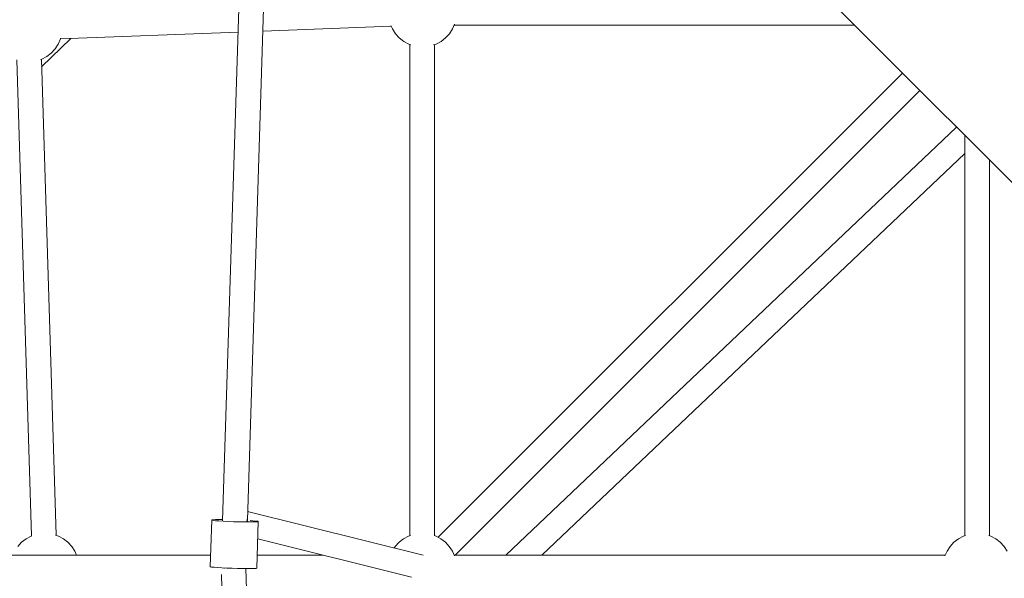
# Model space of a CAD drawing. Header units: inches. Extents: x -32 to 818, y -661 to 218.
# Tile 32 of 110: x 473.099 to 473.817, y 16.409 to 16.816. Entities that reach past the tile are written whole.
import ezdxf

# ---------------------------------------------------------------- set-up
doc = ezdxf.new("R2010")
doc.units = ezdxf.units.IN
doc.header["$LTSCALE"] = 0.01
doc.header["$MEASUREMENT"] = 0
doc.layers.add('_at_zabawki_', color=240, linetype='Continuous', lineweight=5)

# ---------------------------------------------------------------- blocks, each defined once
blk = doc.blocks.new('zw$2CA8')
at = {"layer": '_at_zabawki_'}
for p, q in [((-3745.24, 3601.02), (-3377.19, 3232.98)), ((-3832.58, 3363), (-3847.86, 2882.58)), ((-3829.86, 2882.71), (-3814.59, 3362.43)), ((-3818.52, 3239), (-3725.12, 3242.59)), ((-3725.33, 3243.07), (-3724.25, 3240.61)), ((-3680.42, 3240.61), (-3678.89, 3244.09)), ((-3679.17, 3243.46), (-3387.68, 3243.46)), ((-3966.02, 3233.34), (-3836.54, 3238.31)), ((-3724.25, 3240.61), (-3722, 3237.16)), ((-3722, 3237.16), (-3719.21, 3234.13)), ((-3685.46, 3234.13), (-3682.67, 3237.16)), ((-3682.67, 3237.16), (-3680.42, 3240.61)), ((-3979.71, 3213.06), (-3958.33, 3233.63)), ((-3969.92, 3226.13), (-3967.67, 3229.57)), ((-3967.67, 3229.57), (-3966.02, 3233.34)), ((-3966.02, 3233.34), (-3965.86, 3233.96)), ((-3719.21, 3234.13), (-3715.96, 3231.61)), ((-3715.96, 3231.61), (-3712.34, 3229.65)), ((-3712.34, 3229.65), (-3710.75, 3229.1)), ((-3711.45, 3229.34), (-3711.45, 2871.49)), ((-3694.16, 3229.02), (-3692.33, 3229.65)), ((-3693.45, 2871.49), (-3693.45, 3229.26)), ((-3692.33, 3229.65), (-3688.71, 3231.61)), ((-3688.71, 3231.61), (-3685.46, 3234.13)), ((-3377.19, 3232.98), (-3020.9, 2876.69)), ((-3979.57, 3218.62), (-3975.96, 3220.57)), ((-3975.96, 3220.57), (-3972.71, 3223.1)), ((-3972.71, 3223.1), (-3969.92, 3226.13)), ((-3997.86, 3218.02), (-3987.15, 2871.24)), ((-3980.6, 3218.26), (-3979.57, 3218.62)), ((-3969.17, 2871.74), (-3979.87, 3218.51)), ((-3352.61, 3208.4), (-3690.78, 2870.24)), ((-3678.43, 2857.33), (-3339.98, 3195.77)), ((-3313.23, 3169.02), (-3641.55, 2857.33)), ((-3307.31, 3163.1), (-3307.31, 2871.49)), ((-3615.41, 2857.33), (-3307.31, 3149.82)), ((-3289.31, 2871.49), (-3289.31, 3145.1)), ((-3850.52, 2883.15), (-3853.06, 2883.11)), ((-3847.85, 2883.14), (-3850.52, 2883.15)), ((-3830.15, 2883.17), (-3829.99, 2882.63)), ((-3701.86, 2857.18), (-3829.66, 2888.99)), ((-3855.86, 2882.82), (-3856.94, 2848.87)), ((-3855.75, 2882.9), (-3855.86, 2882.82)), ((-3855.75, 2882.74), (-3855.86, 2882.82)), ((-3854.83, 2883.02), (-3855.75, 2882.9)), ((-3854.85, 2882.56), (-3855.75, 2882.74)), ((-3853.08, 2882.36), (-3854.85, 2882.56)), ((-3853.06, 2883.11), (-3854.83, 2883.02)), ((-3850.55, 2882.16), (-3853.08, 2882.36)), ((-3847.39, 2881.96), (-3850.55, 2882.16)), ((-3843.77, 2881.78), (-3847.39, 2881.96)), ((-3839.88, 2881.63), (-3843.77, 2881.78)), ((-3835.94, 2881.52), (-3839.88, 2881.63)), ((-3832.16, 2881.44), (-3835.94, 2881.52)), ((-3828.74, 2881.41), (-3832.16, 2881.44)), ((-3829.99, 2882.63), (-3830.14, 2881.95)), ((-3829.88, 2881.98), (-3829.87, 2882.35)), ((-3825.87, 2881.43), (-3828.74, 2881.41)), ((-3825.84, 2882.31), (-3827.87, 2882.45)), ((-3823.7, 2881.49), (-3825.87, 2881.43)), ((-3823.68, 2882.1), (-3825.84, 2882.31)), ((-3822.34, 2881.6), (-3823.7, 2881.49)), ((-3822.33, 2881.91), (-3823.68, 2882.1)), ((-3822.96, 2847.78), (-3821.88, 2881.74)), ((-3821.88, 2881.74), (-3822.34, 2881.6)), ((-3821.88, 2881.74), (-3822.33, 2881.91)), ((-3991.07, 2869.18), (-3994.32, 2866.66)), ((-3987.45, 2871.14), (-3991.07, 2869.18)), ((-3986.85, 2871.35), (-3987.45, 2871.14)), ((-3967.43, 2871.14), (-3969.54, 2871.86)), ((-3963.82, 2869.18), (-3967.43, 2871.14)), ((-3960.57, 2866.66), (-3963.82, 2869.18)), ((-3822.28, 2869.15), (-3710.24, 2841.26)), ((-3716.08, 2869.18), (-3719.33, 2866.66)), ((-3712.46, 2871.14), (-3716.08, 2869.18)), ((-3711.05, 2871.63), (-3712.46, 2871.14)), ((-3692.45, 2871.14), (-3693.86, 2871.63)), ((-3688.83, 2869.18), (-3692.45, 2871.14)), ((-3685.58, 2866.66), (-3688.83, 2869.18)), ((-3311.94, 2869.18), (-3315.19, 2866.66)), ((-3308.32, 2871.14), (-3311.94, 2869.18)), ((-3306.84, 2871.65), (-3308.32, 2871.14)), ((-3288.31, 2871.14), (-3289.79, 2871.65)), ((-3284.69, 2869.18), (-3288.31, 2871.14)), ((-3281.44, 2866.66), (-3284.69, 2869.18)), ((-3994.32, 2866.66), (-3997.1, 2863.63)), ((-3957.78, 2863.63), (-3960.57, 2866.66)), ((-3955.53, 2860.18), (-3957.78, 2863.63)), ((-3722.11, 2863.63), (-3722.91, 2862.42)), ((-3719.33, 2866.66), (-3722.11, 2863.63)), ((-3682.79, 2863.63), (-3685.58, 2866.66)), ((-3680.54, 2860.18), (-3682.79, 2863.63)), ((-3317.98, 2863.63), (-3320.23, 2860.18)), ((-3315.19, 2866.66), (-3317.98, 2863.63)), ((-3278.65, 2863.63), (-3281.44, 2866.66)), ((-3276.4, 2860.18), (-3278.65, 2863.63)), ((-3856.68, 2857.33), (-4465.36, 2857.33)), ((-3954.28, 2857.33), (-3955.53, 2860.18)), ((-3774.77, 2857.33), (-3822.66, 2857.33)), ((-3774.77, 2857.33), (-3822.66, 2857.33)), ((-3679.05, 2856.77), (-3680.54, 2860.18)), ((-3321.48, 2857.33), (-3679.29, 2857.33)), ((-3321.48, 2857.33), (-3679.29, 2857.33)), ((-3320.23, 2860.18), (-3321.72, 2856.77)), ((-3856.94, 2848.87), (-3856.83, 2848.78)), ((-3856.83, 2848.78), (-3855.93, 2848.6)), ((-3855.93, 2848.6), (-3854.16, 2848.4)), ((-3854.16, 2848.4), (-3851.63, 2848.2)), ((-3851.63, 2848.2), (-3848.47, 2848)), ((-3848.47, 2848), (-3844.85, 2847.83)), ((-3846.85, 2847.56), (-3846.93, 2847.93)), ((-3844.85, 2847.83), (-3840.96, 2847.68)), ((-3840.96, 2847.68), (-3837.02, 2847.56)), ((-3837.02, 2847.56), (-3833.24, 2847.48)), ((-3833.24, 2847.48), (-3829.82, 2847.46)), ((-3814.59, 2334.23), (-3830.93, 2847.46)), ((-3829.82, 2847.46), (-3826.95, 2847.47)), ((-3826.95, 2847.47), (-3824.78, 2847.54)), ((-3824.78, 2847.54), (-3823.42, 2847.64)), ((-3823.42, 2847.64), (-3822.96, 2847.78)), ((-3848.79, 2843.26), (-3832.58, 2333.65))]:
    blk.add_line(p, q, dxfattribs=at)

msp = doc.modelspace()

# ---------------------------------------------------------------- block references
at = {"layer": '_at_zabawki_', "linetype": 'Continuous', "xscale": 0.001, "yscale": 0.001, "zscale": 0.001}
msp.add_blockref('zw$2CA8', (477.09515, 13.56888, 0.00455), dxfattribs=at)

doc.saveas('drawing.dxf')
